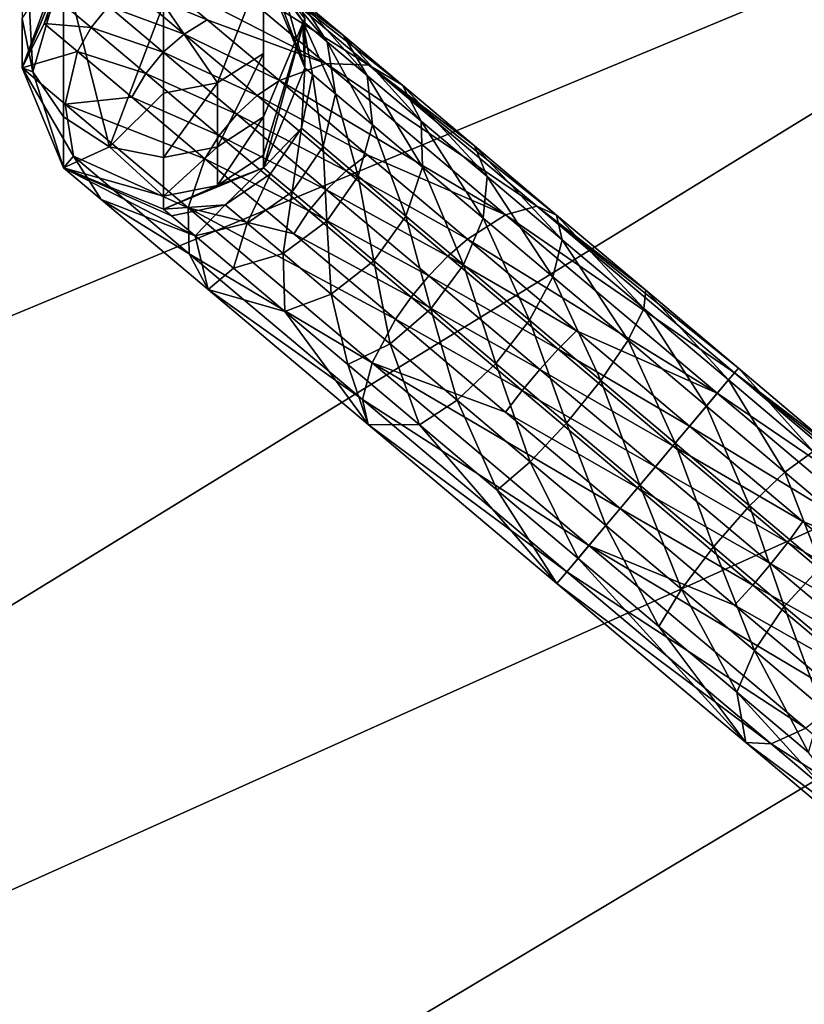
# Model space of a CAD drawing. Header units: metres. Extents: x 0 to 1004, y -708 to 0.
# Tile 38 of 98: x 148 to 184, y -127 to -81. Entities that reach past the tile are written whole.
import ezdxf

# ---------------------------------------------------------------- set-up
doc = ezdxf.new("R2010")
doc.units = ezdxf.units.M

msp = doc.modelspace()

# ---------------------------------------------------------------- linework, layer by layer
at = {"layer": 'top0123410'}
for points in [[(149.69548, -78.959259, 863.42041), (147.791504, -74.640091, 861.848328), (148.286285, -83.857231, 837.024048)], [(148.286285, -83.857231, 837.024048), (147.791504, -74.640091, 861.848328), (147.791504, -81.407585, 836.592102)], [(158.887695, -78.53698, 823.217468), (158.887695, -76.881218, 835.794006), (160.791504, -83.686501, 810.544434)], [(158.887695, -76.881218, 835.794006), (160.791504, -81.407585, 836.592102), (160.791504, -83.686501, 810.544434)], [(147.791504, -83.686501, 810.544434), (147.791504, -81.407585, 836.592102), (149.695313, -78.53698, 823.217468)], [(149.69548, -79.090134, 810.544434), (147.791504, -83.686501, 810.544434), (149.695313, -78.53698, 823.217468)], [(156.230728, -78.821327, 791.37262), (161.752716, -83.476532, 780.563171), (153.835419, -79.393776, 790.766846)], [(163.742859, -83.552078, 782.133484), (156.230728, -78.821327, 791.37262), (158.588913, -79.207146, 792.222412)], [(161.752716, -83.476532, 780.563171), (156.230728, -78.821327, 791.37262), (163.742859, -83.552078, 782.133484)], [(160.791504, -83.686501, 810.544434), (158.888229, -79.090843, 810.544434), (158.887695, -78.53698, 823.217468)], [(149.69548, -79.090134, 804.123047), (148.805267, -81.636581, 797.23175), (147.791504, -83.686501, 804.123047)], [(149.69548, -79.090134, 810.544434), (149.69548, -79.090134, 804.123047), (147.791504, -83.686501, 810.544434)], [(149.69548, -79.090134, 804.123047), (147.791504, -83.686501, 804.123047), (147.791504, -83.686501, 810.544434)], [(149.695313, -85.933952, 837.390259), (149.69548, -78.959259, 863.42041), (148.286285, -83.857231, 837.024048)], [(149.409836, -80.516106, 797.180054), (148.805267, -81.636581, 797.23175), (149.69548, -79.090134, 804.123047)], [(149.69548, -78.959259, 863.42041), (149.695313, -85.933952, 837.390259), (151.804062, -87.321564, 837.634949)], [(154.292007, -80.748085, 864.071472), (149.69548, -78.959259, 863.42041), (151.804062, -87.321564, 837.634949)], [(154.292007, -80.748085, 864.071472), (156.778946, -84.375793, 850.922241), (158.888229, -78.958595, 863.420166)], [(156.778946, -84.375793, 850.922241), (158.887695, -83.014778, 850.557556), (158.888229, -78.958595, 863.420166)], [(165.287201, -84.485283, 783.91571), (163.742859, -83.552078, 782.133484), (158.588913, -79.207146, 792.222412)], [(162.570007, -82.194603, 788.246277), (165.287201, -84.485283, 783.91571), (158.588913, -79.207146, 792.222412)], [(162.570007, -82.194603, 788.246277), (158.588913, -79.207146, 792.222412), (160.55098, -80.4925, 793.186951)], [(158.888229, -78.958595, 863.420166), (158.887695, -85.933952, 837.390259), (160.791504, -81.407585, 836.592102)], [(158.888229, -78.958595, 863.420166), (158.887695, -83.014778, 850.557556), (158.887695, -85.933952, 837.390259)], [(159.307571, -79.444275, 798.547852), (158.888229, -79.090843, 804.123047), (160.680786, -81.522842, 799.023193)], [(158.888229, -79.090843, 804.123047), (160.791504, -83.686501, 804.123047), (160.680786, -81.522842, 799.023193)], [(160.791504, -83.686501, 810.544434), (160.791504, -83.686501, 804.123047), (158.888229, -79.090843, 810.544434)], [(160.791504, -83.686501, 804.123047), (158.888229, -79.090843, 804.123047), (158.888229, -79.090843, 810.544434)], [(153.835419, -79.393776, 790.766846), (156.301239, -81.472549, 784.732788), (152.73912, -80.017601, 790.586243)], [(161.752716, -83.476532, 780.563171), (156.301239, -81.472549, 784.732788), (153.835419, -79.393776, 790.766846)], [(159.307571, -79.444275, 798.547852), (161.818192, -82.481705, 794.119385), (160.55098, -80.4925, 793.186951)], [(160.680786, -81.522842, 799.023193), (161.818192, -82.481705, 794.119385), (159.307571, -79.444275, 798.547852)], [(155.238312, -82.124489, 784.470581), (151.767639, -80.837349, 790.497437), (152.73912, -80.017601, 790.586243)], [(156.301239, -81.472549, 784.732788), (155.238312, -82.124489, 784.470581), (152.73912, -80.017601, 790.586243)], [(150.958298, -81.82151, 790.503845), (148.805267, -81.636581, 797.23175), (149.409836, -80.516106, 797.180054)], [(151.767639, -80.837349, 790.497437), (150.958298, -81.82151, 790.503845), (149.409836, -80.516106, 797.180054)], [(160.55098, -80.4925, 793.186951), (161.818192, -82.481705, 794.119385), (163.66507, -84.038689, 789.599915)], [(163.66507, -84.038689, 789.599915), (162.570007, -82.194603, 788.246277), (160.55098, -80.4925, 793.186951)], [(154.283218, -82.958054, 784.341614), (150.958298, -81.82151, 790.503845), (151.767639, -80.837349, 790.497437)], [(155.238312, -82.124489, 784.470581), (154.283218, -82.958054, 784.341614), (151.767639, -80.837349, 790.497437)], [(151.804062, -87.321564, 837.634949), (154.291504, -84.853714, 851.050293), (154.292007, -80.748085, 864.071472)], [(154.291504, -84.853714, 851.050293), (156.778946, -84.375793, 850.922241), (154.292007, -80.748085, 864.071472)], [(148.286285, -83.857231, 837.024048), (147.791504, -81.407585, 836.592102), (147.791504, -83.686501, 810.544434)], [(159.619751, -84.270142, 779.443909), (155.238312, -82.124489, 784.470581), (156.301239, -81.472549, 784.732788)], [(161.752716, -83.476532, 780.563171), (159.619751, -84.270142, 779.443909), (156.301239, -81.472549, 784.732788)], [(160.791504, -81.407585, 836.592102), (158.887695, -85.933952, 837.390259), (158.887695, -87.694389, 824.018616)], [(160.791504, -81.407585, 836.592102), (158.887695, -87.694389, 824.018616), (158.888229, -88.282166, 810.544434)], [(160.791504, -83.686501, 810.544434), (160.791504, -81.407585, 836.592102), (158.888229, -88.282166, 810.544434)], [(160.680786, -81.522842, 799.023193), (160.791504, -83.686501, 804.123047), (161.146454, -83.985748, 799.40979)], [(161.146454, -83.985748, 799.40979), (162.197632, -84.871918, 794.877686), (160.680786, -81.522842, 799.023193)], [(162.197632, -84.871918, 794.877686), (161.818192, -82.481705, 794.119385), (160.680786, -81.522842, 799.023193)], [(148.805267, -81.636581, 797.23175), (150.342209, -82.932266, 790.605286), (147.791504, -83.686501, 804.123047)], [(150.958298, -81.82151, 790.503845), (150.342209, -82.932266, 790.605286), (148.805267, -81.636581, 797.23175)], [(153.472687, -83.941216, 784.351013), (150.342209, -82.932266, 790.605286), (150.958298, -81.82151, 790.503845)], [(154.283218, -82.958054, 784.341614), (153.472687, -83.941216, 784.351013), (150.958298, -81.82151, 790.503845)], [(158.601685, -84.959915, 779.110168), (154.283218, -82.958054, 784.341614), (155.238312, -82.124489, 784.470581)], [(159.619751, -84.270142, 779.443909), (158.601685, -84.959915, 779.110168), (155.238312, -82.124489, 784.470581)], [(161.818192, -82.481705, 794.119385), (163.904526, -86.310875, 790.700806), (163.66507, -84.038689, 789.599915)], [(162.197632, -84.871918, 794.877686), (163.904526, -86.310875, 790.700806), (161.818192, -82.481705, 794.119385)], [(163.66507, -84.038689, 789.599915), (166.150604, -86.134064, 785.63855), (162.570007, -82.194603, 788.246277)], [(166.150604, -86.134064, 785.63855), (165.287201, -84.485283, 783.91571), (162.570007, -82.194603, 788.246277)], [(147.791504, -83.686501, 804.123047), (150.342209, -82.932266, 790.605286), (149.776123, -85.359604, 791.074097)], [(150.342209, -82.932266, 790.605286), (152.837875, -85.036186, 784.49823), (149.776123, -85.359604, 791.074097)], [(152.837875, -85.036186, 784.49823), (150.342209, -82.932266, 790.605286), (153.472687, -83.941216, 784.351013)], [(157.668655, -85.81208, 778.946045), (153.472687, -83.941216, 784.351013), (154.283218, -82.958054, 784.341614)], [(158.601685, -84.959915, 779.110168), (157.668655, -85.81208, 778.946045), (154.283218, -82.958054, 784.341614)], [(158.887695, -83.014778, 850.557556), (156.778946, -87.321564, 837.634949), (158.887695, -85.933952, 837.390259)], [(158.887695, -83.014778, 850.557556), (156.778946, -84.375793, 850.922241), (156.778946, -87.321564, 837.634949)], [(149.69548, -88.282875, 804.123047), (147.791504, -83.686501, 804.123047), (150.155579, -87.749817, 791.832397)], [(147.791504, -83.686501, 804.123047), (149.776123, -85.359604, 791.074097), (150.155579, -87.749817, 791.832397)], [(149.69548, -88.282875, 804.123047), (149.69548, -88.282875, 810.544434), (147.791504, -83.686501, 804.123047)], [(149.69548, -88.282875, 810.544434), (147.791504, -83.686501, 810.544434), (147.791504, -83.686501, 804.123047)], [(149.69548, -88.282875, 810.544434), (148.286285, -83.857231, 837.024048), (147.791504, -83.686501, 810.544434)], [(160.791504, -83.686501, 804.123047), (158.888229, -88.282166, 804.123047), (160.633682, -86.458015, 799.648743)], [(160.791504, -83.686501, 804.123047), (160.791504, -83.686501, 810.544434), (158.888229, -88.282166, 804.123047)], [(160.791504, -83.686501, 810.544434), (158.888229, -88.282166, 810.544434), (158.888229, -88.282166, 804.123047)], [(170.017197, -90.443726, 773.340759), (159.619751, -84.270142, 779.443909), (161.752716, -83.476532, 780.563171)], [(161.146454, -83.985748, 799.40979), (160.791504, -83.686501, 804.123047), (160.633682, -86.458015, 799.648743)], [(171.456497, -90.054901, 775.392456), (170.017197, -90.443726, 773.340759), (161.752716, -83.476532, 780.563171)], [(171.456497, -90.054901, 775.392456), (161.752716, -83.476532, 780.563171), (163.742859, -83.552078, 782.133484)], [(168.598175, -87.276535, 780.361816), (163.742859, -83.552078, 782.133484), (165.287201, -84.485283, 783.91571)], [(163.742859, -83.552078, 782.133484), (168.598175, -87.276535, 780.361816), (172.375656, -90.46106, 777.721008)], [(172.375656, -90.46106, 777.721008), (171.456497, -90.054901, 775.392456), (163.742859, -83.552078, 782.133484)], [(149.695313, -85.933952, 837.390259), (148.286285, -83.857231, 837.024048), (149.69548, -88.282875, 810.544434)], [(156.856537, -86.793892, 778.957947), (152.837875, -85.036186, 784.49823), (153.472687, -83.941216, 784.351013)], [(153.472687, -83.941216, 784.351013), (157.668655, -85.81208, 778.946045), (156.856537, -86.793892, 778.957947)], [(163.663437, -87.679085, 775.103516), (158.601685, -84.959915, 779.110168), (159.619751, -84.270142, 779.443909)], [(170.017197, -90.443726, 773.340759), (163.663437, -87.679085, 775.103516), (159.619751, -84.270142, 779.443909)], [(161.146454, -83.985748, 799.40979), (160.633682, -86.458015, 799.648743), (161.631561, -87.299255, 795.346436)], [(162.197632, -84.871918, 794.877686), (161.146454, -83.985748, 799.40979), (161.631561, -87.299255, 795.346436)], [(163.66507, -84.038689, 789.599915), (163.904526, -86.310875, 790.700806), (166.201645, -88.247414, 787.039734)], [(163.66507, -84.038689, 789.599915), (166.201645, -88.247414, 787.039734), (166.150604, -86.134064, 785.63855)], [(156.778946, -84.375793, 850.922241), (154.291504, -87.80883, 837.720825), (156.778946, -87.321564, 837.634949)], [(154.291504, -84.853714, 851.050293), (154.291504, -87.80883, 837.720825), (156.778946, -84.375793, 850.922241)], [(169.179291, -88.68734, 782.387634), (168.598175, -87.276535, 780.361816), (165.287201, -84.485283, 783.91571)], [(165.287201, -84.485283, 783.91571), (166.150604, -86.134064, 785.63855), (169.179291, -88.68734, 782.387634)], [(149.776123, -85.359604, 791.074097), (152.837875, -85.036186, 784.49823), (156.196503, -87.867615, 779.145386)], [(154.291504, -87.80883, 837.720825), (154.291504, -84.853714, 851.050293), (151.804062, -87.321564, 837.634949)], [(152.837875, -85.036186, 784.49823), (156.856537, -86.793892, 778.957947), (156.196503, -87.867615, 779.145386)], [(162.700058, -88.41497, 774.71106), (157.668655, -85.81208, 778.946045), (158.601685, -84.959915, 779.110168)], [(163.663437, -87.679085, 775.103516), (162.700058, -88.41497, 774.71106), (158.601685, -84.959915, 779.110168)], [(162.197632, -84.871918, 794.877686), (161.631561, -87.299255, 795.346436), (163.251907, -88.665253, 791.381348)], [(163.904526, -86.310875, 790.700806), (162.197632, -84.871918, 794.877686), (163.251907, -88.665253, 791.381348)], [(150.155579, -87.749817, 791.832397), (149.776123, -85.359604, 791.074097), (155.427414, -90.123802, 780.011597)], [(149.776123, -85.359604, 791.074097), (156.196503, -87.867615, 779.145386), (155.427414, -90.123802, 780.011597)], [(151.804062, -87.321564, 837.634949), (149.695313, -85.933952, 837.390259), (149.69548, -88.282875, 810.544434)], [(158.887695, -85.933952, 837.390259), (156.778946, -89.098053, 824.141418), (158.887695, -87.694389, 824.018616)], [(158.887695, -85.933952, 837.390259), (156.778946, -87.321564, 837.634949), (156.778946, -89.098053, 824.141418)], [(157.668655, -85.81208, 778.946045), (161.79393, -89.289803, 774.518127), (156.856537, -86.793892, 778.957947)], [(162.700058, -88.41497, 774.71106), (161.79393, -89.289803, 774.518127), (157.668655, -85.81208, 778.946045)], [(160.633682, -86.458015, 799.648743), (158.888229, -88.282166, 804.123047), (159.22052, -88.563271, 799.703735)], [(160.633682, -86.458015, 799.648743), (159.22052, -88.563271, 799.703735), (160.206131, -89.394173, 795.454346)], [(161.631561, -87.299255, 795.346436), (160.633682, -86.458015, 799.648743), (160.206131, -89.394173, 795.454346)], [(163.904526, -86.310875, 790.700806), (163.251907, -88.665253, 791.381348), (165.432541, -90.503601, 787.905945)], [(166.201645, -88.247414, 787.039734), (163.904526, -86.310875, 790.700806), (165.432541, -90.503601, 787.905945)], [(166.201645, -88.247414, 787.039734), (169.000748, -90.607147, 784.035278), (166.150604, -86.134064, 785.63855)], [(166.150604, -86.134064, 785.63855), (169.000748, -90.607147, 784.035278), (169.179291, -88.68734, 782.387634)], [(156.196503, -87.867615, 779.145386), (156.856537, -86.793892, 778.957947), (160.979843, -90.269966, 774.532104)], [(156.856537, -86.793892, 778.957947), (161.79393, -89.289803, 774.518127), (160.979843, -90.269966, 774.532104)], [(151.804062, -87.321564, 837.634949), (149.69548, -88.282875, 810.544434), (154.291504, -89.59095, 824.18457)], [(154.291504, -89.59095, 824.18457), (154.291504, -87.80883, 837.720825), (151.804062, -87.321564, 837.634949)], [(156.778946, -89.098053, 824.141418), (156.778946, -87.321564, 837.634949), (154.291504, -89.59095, 824.18457)], [(156.778946, -87.321564, 837.634949), (154.291504, -87.80883, 837.720825), (154.291504, -89.59095, 824.18457)], [(161.631561, -87.299255, 795.346436), (160.206131, -89.394173, 795.454346), (161.806549, -90.743378, 791.537964)], [(163.251907, -88.665253, 791.381348), (161.631561, -87.299255, 795.346436), (161.806549, -90.743378, 791.537964)], [(172.634705, -91.600349, 779.972046), (168.598175, -87.276535, 780.361816), (169.179291, -88.68734, 782.387634)], [(168.598175, -87.276535, 780.361816), (172.634705, -91.600349, 779.972046), (172.375656, -90.46106, 777.721008)], [(149.69548, -88.282875, 804.123047), (150.155579, -87.749817, 791.832397), (151.422791, -89.739021, 792.764771)], [(151.422791, -89.739021, 792.764771), (150.155579, -87.749817, 791.832397), (155.478455, -92.237152, 781.412781)], [(150.155579, -87.749817, 791.832397), (155.427414, -90.123802, 780.011597), (155.478455, -92.237152, 781.412781)], [(155.427414, -90.123802, 780.011597), (156.196503, -87.867615, 779.145386), (160.289108, -91.317802, 774.752502)], [(156.196503, -87.867615, 779.145386), (160.979843, -90.269966, 774.532104), (160.289108, -91.317802, 774.752502)], [(158.887695, -87.694389, 824.018616), (156.778946, -89.098053, 824.141418), (158.888229, -88.282166, 810.544434)], [(168.27684, -91.568329, 771.878357), (162.700058, -88.41497, 774.71106), (163.663437, -87.679085, 775.103516)], [(170.017197, -90.443726, 773.340759), (168.27684, -91.568329, 771.878357), (163.663437, -87.679085, 775.103516)], [(154.657928, -90.495407, 799.257568), (149.69548, -88.282875, 804.123047), (155.743042, -91.410194, 794.579163)], [(155.743042, -91.410194, 794.579163), (149.69548, -88.282875, 804.123047), (151.422791, -89.739021, 792.764771)], [(154.292007, -90.186501, 804.123047), (149.69548, -88.282875, 804.123047), (154.657928, -90.495407, 799.257568)], [(154.292007, -90.186501, 804.123047), (154.292007, -90.186501, 810.544434), (149.69548, -88.282875, 804.123047)], [(154.292007, -90.186501, 810.544434), (149.69548, -88.282875, 810.544434), (149.69548, -88.282875, 804.123047)], [(149.69548, -88.282875, 810.544434), (154.292007, -90.186501, 810.544434), (154.291504, -89.59095, 824.18457)], [(158.888229, -88.282166, 804.123047), (154.292007, -90.186501, 804.123047), (157.122101, -89.981018, 799.566406)], [(158.888229, -88.282166, 804.123047), (158.888229, -88.282166, 810.544434), (154.292007, -90.186501, 804.123047)], [(158.888229, -88.282166, 810.544434), (154.292007, -90.186501, 810.544434), (154.292007, -90.186501, 804.123047)], [(156.778946, -89.098053, 824.141418), (154.292007, -90.186501, 810.544434), (158.888229, -88.282166, 810.544434)], [(158.888229, -88.282166, 804.123047), (157.122101, -89.981018, 799.566406), (159.22052, -88.563271, 799.703735)], [(166.201645, -88.247414, 787.039734), (165.432541, -90.503601, 787.905945), (168.089722, -92.743683, 785.053772)], [(169.000748, -90.607147, 784.035278), (166.201645, -88.247414, 787.039734), (168.089722, -92.743683, 785.053772)], [(159.22052, -88.563271, 799.703735), (157.122101, -89.981018, 799.566406), (158.138351, -90.837746, 795.184875)], [(160.206131, -89.394173, 795.454346), (159.22052, -88.563271, 799.703735), (158.138351, -90.837746, 795.184875)], [(167.37587, -92.356812, 771.442261), (161.79393, -89.289803, 774.518127), (162.700058, -88.41497, 774.71106)], [(163.251907, -88.665253, 791.381348), (161.806549, -90.743378, 791.537964), (163.960388, -92.559135, 788.105286)], [(168.27684, -91.568329, 771.878357), (167.37587, -92.356812, 771.442261), (162.700058, -88.41497, 774.71106)], [(165.432541, -90.503601, 787.905945), (163.251907, -88.665253, 791.381348), (163.960388, -92.559135, 788.105286)], [(169.000748, -90.607147, 784.035278), (172.194229, -93.299339, 781.802734), (169.179291, -88.68734, 782.387634)], [(172.194229, -93.299339, 781.802734), (172.634705, -91.600349, 779.972046), (169.179291, -88.68734, 782.387634)], [(154.291504, -89.59095, 824.18457), (154.292007, -90.186501, 810.544434), (156.778946, -89.098053, 824.141418)], [(160.206131, -89.394173, 795.454346), (158.138351, -90.837746, 795.184875), (159.788528, -92.228889, 791.14679)], [(161.806549, -90.743378, 791.537964), (160.206131, -89.394173, 795.454346), (159.788528, -92.228889, 791.14679)], [(160.979843, -90.269966, 774.532104), (161.79393, -89.289803, 774.518127), (166.500412, -93.257507, 771.227905)], [(161.79393, -89.289803, 774.518127), (167.37587, -92.356812, 771.442261), (166.500412, -93.257507, 771.227905)], [(151.422791, -89.739021, 792.764771), (155.478455, -92.237152, 781.412781), (156.341858, -93.885933, 783.13562)], [(151.422791, -89.739021, 792.764771), (156.341858, -93.885933, 783.13562), (155.743042, -91.410194, 794.579163)], [(154.292007, -90.186501, 804.123047), (154.657928, -90.495407, 799.257568), (157.122101, -89.981018, 799.566406)], [(157.122101, -89.981018, 799.566406), (154.657928, -90.495407, 799.257568), (155.743042, -91.410194, 794.579163)], [(155.478455, -92.237152, 781.412781), (155.427414, -90.123802, 780.011597), (163.885376, -97.25412, 772.620056)], [(155.427414, -90.123802, 780.011597), (164.958328, -95.254089, 771.488342), (163.885376, -97.25412, 772.620056)], [(155.427414, -90.123802, 780.011597), (160.289108, -91.317802, 774.752502), (164.958328, -95.254089, 771.488342)], [(157.122101, -89.981018, 799.566406), (155.743042, -91.410194, 794.579163), (158.138351, -90.837746, 795.184875)], [(180.555267, -97.725426, 773.025085), (170.017197, -90.443726, 773.340759), (171.456497, -90.054901, 775.392456)], [(180.736969, -97.509888, 775.545532), (180.555267, -97.725426, 773.025085), (171.456497, -90.054901, 775.392456)], [(172.375656, -90.46106, 777.721008), (176.474396, -93.91642, 776.094727), (171.456497, -90.054901, 775.392456)], [(176.474396, -93.91642, 776.094727), (180.736969, -97.509888, 775.545532), (171.456497, -90.054901, 775.392456)], [(160.289108, -91.317802, 774.752502), (160.979843, -90.269966, 774.532104), (165.684097, -94.235794, 771.243408)], [(160.979843, -90.269966, 774.532104), (166.500412, -93.257507, 771.227905), (165.684097, -94.235794, 771.243408)], [(165.432541, -90.503601, 787.905945), (163.960388, -92.559135, 788.105286), (166.584915, -94.771675, 785.288208)], [(168.089722, -92.743683, 785.053772), (165.432541, -90.503601, 787.905945), (166.584915, -94.771675, 785.288208)], [(168.089722, -92.743683, 785.053772), (171.121277, -95.29937, 782.934509), (169.000748, -90.607147, 784.035278)], [(179.765701, -98.662003, 770.804382), (168.27684, -91.568329, 771.878357), (170.017197, -90.443726, 773.340759)], [(171.121277, -95.29937, 782.934509), (172.194229, -93.299339, 781.802734), (169.000748, -90.607147, 784.035278)], [(180.555267, -97.725426, 773.025085), (179.765701, -98.662003, 770.804382), (170.017197, -90.443726, 773.340759)], [(172.634705, -91.600349, 779.972046), (176.384003, -94.761116, 778.484375), (172.375656, -90.46106, 777.721008)], [(176.384003, -94.761116, 778.484375), (176.474396, -93.91642, 776.094727), (172.375656, -90.46106, 777.721008)], [(158.138351, -90.837746, 795.184875), (155.743042, -91.410194, 794.579163), (157.505051, -92.895615, 790.267395)], [(159.788528, -92.228889, 791.14679), (158.138351, -90.837746, 795.184875), (157.505051, -92.895615, 790.267395)], [(161.806549, -90.743378, 791.537964), (159.788528, -92.228889, 791.14679), (162.009308, -94.101074, 787.607422)], [(163.960388, -92.559135, 788.105286), (161.806549, -90.743378, 791.537964), (162.009308, -94.101074, 787.607422)], [(155.743042, -91.410194, 794.579163), (156.341858, -93.885933, 783.13562), (157.505051, -92.895615, 790.267395)], [(160.289108, -91.317802, 774.752502), (165.684097, -94.235794, 771.243408), (164.958328, -95.254089, 771.488342)], [(173.282623, -95.788353, 769.892212), (167.37587, -92.356812, 771.442261), (168.27684, -91.568329, 771.878357)], [(179.765701, -98.662003, 770.804382), (173.282623, -95.788353, 769.892212), (168.27684, -91.568329, 771.878357)], [(172.194229, -93.299339, 781.802734), (175.659317, -96.220512, 780.427856), (172.634705, -91.600349, 779.972046)], [(175.659317, -96.220512, 780.427856), (176.384003, -94.761116, 778.484375), (172.634705, -91.600349, 779.972046)], [(155.478455, -92.237152, 781.412781), (163.444901, -98.95311, 774.450806), (156.341858, -93.885933, 783.13562)], [(163.885376, -97.25412, 772.620056), (163.444901, -98.95311, 774.450806), (155.478455, -92.237152, 781.412781)], [(159.788528, -92.228889, 791.14679), (157.505051, -92.895615, 790.267395), (159.876328, -94.894684, 786.488159)], [(162.009308, -94.101074, 787.607422), (159.788528, -92.228889, 791.14679), (159.876328, -94.894684, 786.488159)], [(166.500412, -93.257507, 771.227905), (167.37587, -92.356812, 771.442261), (172.449356, -96.633911, 769.429199)], [(167.37587, -92.356812, 771.442261), (173.282623, -95.788353, 769.892212), (172.449356, -96.633911, 769.429199)], [(157.505051, -92.895615, 790.267395), (156.341858, -93.885933, 783.13562), (159.876328, -94.894684, 786.488159)], [(163.960388, -92.559135, 788.105286), (162.009308, -94.101074, 787.607422), (164.715408, -96.382393, 784.702759)], [(166.584915, -94.771675, 785.288208), (163.960388, -92.559135, 788.105286), (164.715408, -96.382393, 784.702759)], [(166.584915, -94.771675, 785.288208), (169.579208, -97.295952, 783.194946), (168.089722, -92.743683, 785.053772)], [(169.579208, -97.295952, 783.194946), (171.121277, -95.29937, 782.934509), (168.089722, -92.743683, 785.053772)], [(165.684097, -94.235794, 771.243408), (166.500412, -93.257507, 771.227905), (171.607178, -97.56266, 769.201599)], [(166.500412, -93.257507, 771.227905), (172.449356, -96.633911, 769.429199), (171.607178, -97.56266, 769.201599)], [(172.194229, -93.299339, 781.802734), (171.121277, -95.29937, 782.934509), (174.410675, -98.072426, 781.629333)], [(175.659317, -96.220512, 780.427856), (172.194229, -93.299339, 781.802734), (174.410675, -98.072426, 781.629333)], [(156.341858, -93.885933, 783.13562), (163.703964, -100.092407, 776.701782), (159.876328, -94.894684, 786.488159)], [(156.341858, -93.885933, 783.13562), (163.444901, -98.95311, 774.450806), (163.703964, -100.092407, 776.701782)], [(162.009308, -94.101074, 787.607422), (159.876328, -94.894684, 786.488159), (162.765823, -97.330605, 783.386658)], [(164.715408, -96.382393, 784.702759), (162.009308, -94.101074, 787.607422), (162.765823, -97.330605, 783.386658)], [(164.958328, -95.254089, 771.488342), (165.684097, -94.235794, 771.243408), (170.788452, -98.538918, 769.21814)], [(165.684097, -94.235794, 771.243408), (171.607178, -97.56266, 769.201599), (170.788452, -98.538918, 769.21814)], [(176.384003, -94.761116, 778.484375), (180.283142, -98.04821, 777.982056), (176.474396, -93.91642, 776.094727)], [(180.283142, -98.04821, 777.982056), (180.736969, -97.509888, 775.545532), (176.474396, -93.91642, 776.094727)], [(159.876328, -94.894684, 786.488159), (163.703964, -100.092407, 776.701782), (162.765823, -97.330605, 783.386658)], [(164.715408, -96.382393, 784.702759), (167.802765, -98.98513, 782.544434), (166.584915, -94.771675, 785.288208)], [(167.802765, -98.98513, 782.544434), (169.579208, -97.295952, 783.194946), (166.584915, -94.771675, 785.288208)], [(175.659317, -96.220512, 780.427856), (179.262894, -99.25843, 779.963623), (176.384003, -94.761116, 778.484375)], [(179.262894, -99.25843, 779.963623), (180.283142, -98.04821, 777.982056), (176.384003, -94.761116, 778.484375)], [(163.885376, -97.25412, 772.620056), (164.958328, -95.254089, 771.488342), (170.024658, -99.525154, 769.478088)], [(164.958328, -95.254089, 771.488342), (170.788452, -98.538918, 769.21814), (170.024658, -99.525154, 769.478088)], [(172.828156, -100.03492, 781.905823), (171.121277, -95.29937, 782.934509), (169.579208, -97.295952, 783.194946)], [(174.410675, -98.072426, 781.629333), (171.121277, -95.29937, 782.934509), (172.828156, -100.03492, 781.905823)], [(172.449356, -96.633911, 769.429199), (173.282623, -95.788353, 769.892212), (178.48848, -100.17704, 769.221497)], [(173.282623, -95.788353, 769.892212), (179.765701, -98.662003, 770.804382), (178.48848, -100.17704, 769.221497)], [(162.765823, -97.330605, 783.386658), (166.062424, -100.109734, 781.082031), (164.715408, -96.382393, 784.702759)], [(166.062424, -100.109734, 781.082031), (167.802765, -98.98513, 782.544434), (164.715408, -96.382393, 784.702759)], [(175.659317, -96.220512, 780.427856), (174.410675, -98.072426, 781.629333), (177.831528, -100.956306, 781.188599)], [(179.262894, -99.25843, 779.963623), (175.659317, -96.220512, 780.427856), (177.831528, -100.956306, 781.188599)], [(171.607178, -97.56266, 769.201599), (172.449356, -96.633911, 769.429199), (177.725616, -101.081947, 768.749451)], [(172.449356, -96.633911, 769.429199), (178.48848, -100.17704, 769.221497), (177.725616, -101.081947, 768.749451)], [(163.703964, -100.092407, 776.701782), (166.062424, -100.109734, 781.082031), (162.765823, -97.330605, 783.386658)], [(163.444901, -98.95311, 774.450806), (163.885376, -97.25412, 772.620056), (173.862122, -105.66481, 770.024292)], [(173.862122, -105.66481, 770.024292), (163.885376, -97.25412, 772.620056), (175.293488, -103.966934, 768.799316)], [(163.885376, -97.25412, 772.620056), (170.024658, -99.525154, 769.478088), (175.293488, -103.966934, 768.799316)], [(169.579208, -97.295952, 783.194946), (167.802765, -98.98513, 782.544434), (171.15271, -101.809227, 781.215271)], [(171.15271, -101.809227, 781.215271), (172.828156, -100.03492, 781.905823), (169.579208, -97.295952, 783.194946)], [(170.788452, -98.538918, 769.21814), (171.607178, -97.56266, 769.201599), (176.918045, -102.039879, 768.517395)], [(171.607178, -97.56266, 769.201599), (177.725616, -101.081947, 768.749451), (176.918045, -102.039879, 768.517395)], [(189.654022, -105.395943, 775.392456), (179.765701, -98.662003, 770.804382), (180.555267, -97.725426, 773.025085)], [(180.283142, -98.04821, 777.982056), (184.182281, -101.335304, 778.484375), (180.736969, -97.509888, 775.545532)], [(184.999527, -101.103355, 776.094727), (180.555267, -97.725426, 773.025085), (180.736969, -97.509888, 775.545532)], [(189.098267, -104.558723, 777.721008), (189.654022, -105.395943, 775.392456), (180.555267, -97.725426, 773.025085)], [(180.555267, -97.725426, 773.025085), (184.999527, -101.103355, 776.094727), (189.098267, -104.558723, 777.721008)], [(184.182281, -101.335304, 778.484375), (184.999527, -101.103355, 776.094727), (180.736969, -97.509888, 775.545532)], [(174.410675, -98.072426, 781.629333), (172.828156, -100.03492, 781.905823), (176.20697, -102.883362, 781.47052)], [(177.831528, -100.956306, 781.188599), (174.410675, -98.072426, 781.629333), (176.20697, -102.883362, 781.47052)], [(179.262894, -99.25843, 779.963623), (182.86647, -102.296349, 780.427856), (180.283142, -98.04821, 777.982056)], [(182.86647, -102.296349, 780.427856), (184.182281, -101.335304, 778.484375), (180.283142, -98.04821, 777.982056)], [(170.024658, -99.525154, 769.478088), (170.788452, -98.538918, 769.21814), (176.096817, -103.014023, 768.534241)], [(170.788452, -98.538918, 769.21814), (176.918045, -102.039879, 768.517395), (176.096817, -103.014023, 768.534241)], [(178.48848, -100.17704, 769.221497), (179.765701, -98.662003, 770.804382), (189.514206, -106.88028, 773.340759)], [(179.765701, -98.662003, 770.804382), (189.654022, -105.395943, 775.392456), (189.514206, -106.88028, 773.340759)], [(163.703964, -100.092407, 776.701782), (163.444901, -98.95311, 774.450806), (172.841873, -106.875031, 772.005859)], [(172.841873, -106.875031, 772.005859), (163.444901, -98.95311, 774.450806), (173.862122, -105.66481, 770.024292)], [(167.802765, -98.98513, 782.544434), (166.062424, -100.109734, 781.082031), (169.639389, -103.125221, 779.662781)], [(171.15271, -101.809227, 781.215271), (167.802765, -98.98513, 782.544434), (169.639389, -103.125221, 779.662781)], [(175.293488, -103.966934, 768.799316), (170.024658, -99.525154, 769.478088), (176.096817, -103.014023, 768.534241)], [(179.262894, -99.25843, 779.963623), (177.831528, -100.956306, 781.188599), (181.25238, -103.840195, 781.629333)], [(182.86647, -102.296349, 780.427856), (179.262894, -99.25843, 779.963623), (181.25238, -103.840195, 781.629333)], [(166.062424, -100.109734, 781.082031), (163.703964, -100.092407, 776.701782), (172.388046, -107.413353, 774.442322)], [(172.388046, -107.413353, 774.442322), (163.703964, -100.092407, 776.701782), (172.841873, -106.875031, 772.005859)], [(169.639389, -103.125221, 779.662781), (166.062424, -100.109734, 781.082031), (172.388046, -107.413353, 774.442322)], [(174.636536, -104.746201, 780.766418), (172.828156, -100.03492, 781.905823), (171.15271, -101.809227, 781.215271)], [(176.20697, -102.883362, 781.47052), (172.828156, -100.03492, 781.905823), (174.636536, -104.746201, 780.766418)], [(177.725616, -101.081947, 768.749451), (178.48848, -100.17704, 769.221497), (183.694321, -104.565727, 769.892212)], [(178.48848, -100.17704, 769.221497), (189.514206, -106.88028, 773.340759), (183.694321, -104.565727, 769.892212)], [(177.831528, -100.956306, 781.188599), (176.20697, -102.883362, 781.47052), (179.585785, -105.731796, 781.905823)], [(181.25238, -103.840195, 781.629333), (177.831528, -100.956306, 781.188599), (179.585785, -105.731796, 781.905823)], [(176.918045, -102.039879, 768.517395), (177.725616, -101.081947, 768.749451), (183.001862, -105.529991, 769.429199)], [(177.725616, -101.081947, 768.749451), (183.694321, -104.565727, 769.892212), (183.001862, -105.529991, 769.429199)], [(182.86647, -102.296349, 780.427856), (186.331543, -105.217522, 781.802734), (184.182281, -101.335304, 778.484375)], [(171.15271, -101.809227, 781.215271), (169.639389, -103.125221, 779.662781), (173.359314, -106.261238, 779.183533)], [(173.359314, -106.261238, 779.183533), (174.636536, -104.746201, 780.766418), (171.15271, -101.809227, 781.215271)], [(176.096817, -103.014023, 768.534241), (176.918045, -102.039879, 768.517395), (182.228912, -106.517105, 769.201599)], [(176.918045, -102.039879, 768.517395), (183.001862, -105.529991, 769.429199), (182.228912, -106.517105, 769.201599)], [(182.86647, -102.296349, 780.427856), (181.25238, -103.840195, 781.629333), (184.541779, -106.613251, 782.934509)], [(186.331543, -105.217522, 781.802734), (182.86647, -102.296349, 780.427856), (184.541779, -106.613251, 782.934509)], [(169.639389, -103.125221, 779.662781), (172.388046, -107.413353, 774.442322), (173.359314, -106.261238, 779.183533)], [(176.20697, -102.883362, 781.47052), (174.636536, -104.746201, 780.766418), (178.120361, -107.683174, 781.215271)], [(181.405182, -107.489128, 769.21814), (175.293488, -103.966934, 768.799316), (176.096817, -103.014023, 768.534241)], [(182.228912, -106.517105, 769.201599), (181.405182, -107.489128, 769.21814), (176.096817, -103.014023, 768.534241)], [(179.585785, -105.731796, 781.905823), (176.20697, -102.883362, 781.47052), (178.120361, -107.683174, 781.215271)], [(180.562302, -108.408707, 769.478088), (173.862122, -105.66481, 770.024292), (175.293488, -103.966934, 768.799316)], [(181.405182, -107.489128, 769.21814), (180.562302, -108.408707, 769.478088), (175.293488, -103.966934, 768.799316)], [(181.25238, -103.840195, 781.629333), (179.585785, -105.731796, 781.905823), (182.834732, -108.470764, 783.194946)], [(184.541779, -106.613251, 782.934509), (181.25238, -103.840195, 781.629333), (182.834732, -108.470764, 783.194946)], [(183.001862, -105.529991, 769.429199), (183.694321, -104.565727, 769.892212), (188.700104, -108.785751, 771.878357)], [(183.694321, -104.565727, 769.892212), (189.514206, -106.88028, 773.340759), (188.700104, -108.785751, 771.878357)], [(177.079254, -109.397247, 779.662781), (174.636536, -104.746201, 780.766418), (173.359314, -106.261238, 779.183533)], [(178.120361, -107.683174, 781.215271), (174.636536, -104.746201, 780.766418), (177.079254, -109.397247, 779.662781)], [(182.228912, -106.517105, 769.201599), (183.001862, -105.529991, 769.429199), (188.075348, -109.807091, 771.442261)], [(183.001862, -105.529991, 769.429199), (188.700104, -108.785751, 771.878357), (188.075348, -109.807091, 771.442261)], [(173.862122, -105.66481, 770.024292), (183.838867, -114.0755, 772.620056), (172.841873, -106.875031, 772.005859)], [(180.562302, -108.408707, 769.478088), (185.628647, -112.679771, 771.488342), (173.862122, -105.66481, 770.024292)], [(185.628647, -112.679771, 771.488342), (183.838867, -114.0755, 772.620056), (173.862122, -105.66481, 770.024292)], [(179.585785, -105.731796, 781.905823), (178.120361, -107.683174, 781.215271), (181.470306, -110.507271, 782.544434)], [(182.834732, -108.470764, 783.194946), (179.585785, -105.731796, 781.905823), (181.470306, -110.507271, 782.544434)], [(172.388046, -107.413353, 774.442322), (181.072144, -114.734299, 776.701782), (173.359314, -106.261238, 779.183533)], [(181.072144, -114.734299, 776.701782), (177.079254, -109.397247, 779.662781), (173.359314, -106.261238, 779.183533)], [(172.841873, -106.875031, 772.005859), (182.238846, -114.796951, 774.450806), (172.388046, -107.413353, 774.442322)], [(183.838867, -114.0755, 772.620056), (182.238846, -114.796951, 774.450806), (172.841873, -106.875031, 772.005859)], [(182.228912, -106.517105, 769.201599), (187.335678, -110.822258, 771.227905), (181.405182, -107.489128, 769.21814)], [(182.228912, -106.517105, 769.201599), (188.075348, -109.807091, 771.442261), (187.335678, -110.822258, 771.227905)], [(184.541779, -106.613251, 782.934509), (182.834732, -108.470764, 783.194946), (185.829025, -110.995041, 785.288208)], [(182.238846, -114.796951, 774.450806), (181.072144, -114.734299, 776.701782), (172.388046, -107.413353, 774.442322)], [(178.120361, -107.683174, 781.215271), (177.079254, -109.397247, 779.662781), (180.656219, -112.412743, 781.082031)], [(181.470306, -110.507271, 782.544434), (178.120361, -107.683174, 781.215271), (180.656219, -112.412743, 781.082031)], [(181.405182, -107.489128, 769.21814), (186.509537, -111.792244, 771.243408), (180.562302, -108.408707, 769.478088)], [(187.335678, -110.822258, 771.227905), (186.509537, -111.792244, 771.243408), (181.405182, -107.489128, 769.21814)], [(186.509537, -111.792244, 771.243408), (185.628647, -112.679771, 771.488342), (180.562302, -108.408707, 769.478088)], [(182.834732, -108.470764, 783.194946), (181.470306, -110.507271, 782.544434), (184.557678, -113.110008, 784.702759)], [(185.829025, -110.995041, 785.288208), (182.834732, -108.470764, 783.194946), (184.557678, -113.110008, 784.702759)], [(180.656219, -112.412743, 781.082031), (177.079254, -109.397247, 779.662781), (181.072144, -114.734299, 776.701782)], [(181.470306, -110.507271, 782.544434), (180.656219, -112.412743, 781.082031), (183.95282, -115.191864, 783.386658)], [(184.557678, -113.110008, 784.702759), (181.470306, -110.507271, 782.544434), (183.95282, -115.191864, 783.386658)], [(183.95282, -115.191864, 783.386658), (180.656219, -112.412743, 781.082031), (188.43425, -120.940765, 783.13562)], [(188.43425, -120.940765, 783.13562), (180.656219, -112.412743, 781.082031), (181.072144, -114.734299, 776.701782)], [(182.238846, -114.796951, 774.450806), (183.838867, -114.0755, 772.620056), (192.296844, -121.205818, 780.011597)], [(188.43425, -120.940765, 783.13562), (181.072144, -114.734299, 776.701782), (190.205292, -121.512909, 781.412781)], [(181.072144, -114.734299, 776.701782), (182.238846, -114.796951, 774.450806), (190.205292, -121.512909, 781.412781)], [(190.205292, -121.512909, 781.412781), (182.238846, -114.796951, 774.450806), (192.296844, -121.205818, 780.011597)]]:
    msp.add_3dface(points, dxfattribs=at)
at = {"layer": 'top0123459'}
for points in [[(994.049377, -10, 90), (217.024673, -653.266907, 90), (10, -10, 90)], [(217.024673, -653.266907, 90), (10, -694.05426, 90), (10, -10, 90)], [(118.774414, -60.444481, 117.283058), (76.831009, -88.548737, 116.792496), (166.596939, -64.034714, 117.22039)], [(166.596939, -64.034714, 117.22039), (75.31813, -96.200409, 116.658936), (71.243011, -126.71492, 116.126305)], [(166.596939, -64.034714, 117.22039), (71.243011, -126.71492, 116.126305), (214.452957, -67.146965, 117.166069)], [(76.831009, -88.548737, 116.792496), (75.31813, -96.200409, 116.658936), (166.596939, -64.034714, 117.22039)], [(71.243011, -126.71492, 116.126305), (67.721138, -157.298203, 115.592468), (214.452957, -67.146965, 117.166069)], [(214.452957, -67.146965, 117.166069), (67.721138, -157.298203, 115.592468), (262.337708, -69.780937, 117.120087)], [(67.721138, -157.298203, 115.592468), (64.753654, -187.940216, 115.05761), (262.337708, -69.780937, 117.120087)], [(262.337708, -69.780937, 117.120087), (64.753654, -187.940216, 115.05761), (310.246368, -71.936363, 117.082466)], [(64.753654, -187.940216, 115.05761), (358.174194, -73.613029, 117.0532), (310.246368, -71.936363, 117.082466)], [(64.753654, -187.940216, 115.05761), (62.34153, -218.630936, 114.521904), (358.174194, -73.613029, 117.0532)], [(62.34153, -218.630936, 114.521904), (406.116364, -74.810768, 117.032295), (358.174194, -73.613029, 117.0532)], [(60.485558, -249.360291, 113.985519), (59.186348, -280.118225, 113.448639), (406.116364, -74.810768, 117.032295)], [(406.116364, -74.810768, 117.032295), (59.186348, -280.118225, 113.448639), (489.911316, -508.234344, 109.46685)], [(62.34153, -218.630936, 114.521904), (60.485558, -249.360291, 113.985519), (406.116364, -74.810768, 117.032295)]]:
    msp.add_3dface(points, dxfattribs=at)

doc.saveas('drawing.dxf')
